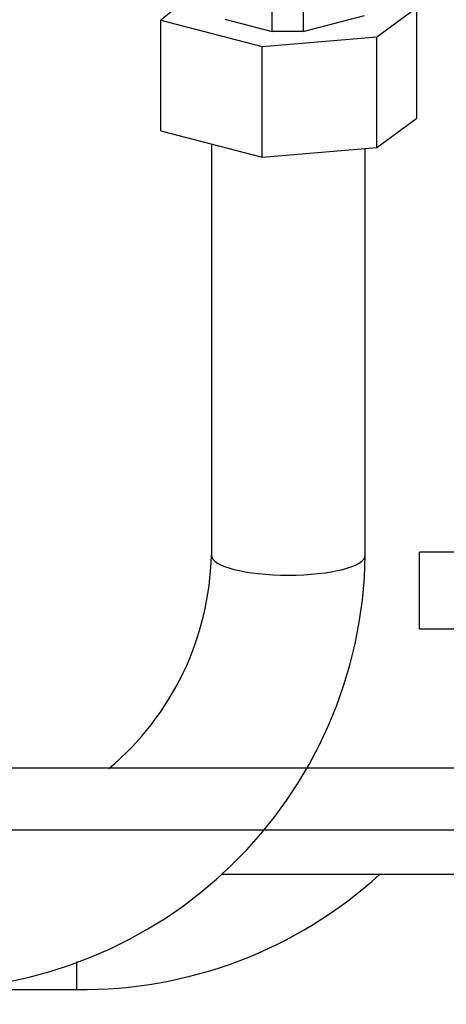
# Model space of a CAD drawing. Header units: inches. Extents: x -13.9 to 83.8, y -28.8 to 34.3.
# Tile 16 of 88: x 14.4 to 16.1, y -14.8 to -10.8. Entities that reach past the tile are written whole.
import ezdxf

# ---------------------------------------------------------------- set-up
doc = ezdxf.new("R2010")
doc.units = ezdxf.units.IN
doc.header["$MEASUREMENT"] = 0
for name, color, linetype in [('10-24_05_[SOCKET', 7, 'Continuous'), ('C80042_HIGH_PRES', 7, 'Continuous'), ('DIMS', 4, 'Continuous'), ('ELBOW_90_DEG_.38', 7, 'Continuous'), ('G-212162_SENSING', 7, 'Continuous'), ('OLME101132-806-1', 7, 'Continuous')]:
    doc.layers.add(name, color=color, linetype=linetype)
doc.styles.get("Standard").update_dxf_attribs({"font": 'arial.ttf', "height": 0.6322})
doc.dimstyles.get("Standard").update_dxf_attribs({"dimtxt": 0.6322, "dimasz": 0.6322, "dimexe": 0.6322, "dimexo": 0.125, "dimgap": 0.09, "dimtad": 0, "dimtih": 1, "dimtoh": 1, "dimzin": 0, "dimdsep": 46, "dimtxsty": 'Standard', "dimcen": 0.09, "dimadec": 0, "dimazin": 0, "dimtfac": 1, "dimtofl": 0, "dimtmove": 0, "dimatfit": 3, "dimfxl": 1, "dimtolj": 1, "dimtzin": 0, "dimarcsym": 0})

# ---------------------------------------------------------------- blocks, each defined once
blk = doc.blocks.new('*D44')
at = {"layer": 'Defpoints', "color": 0}
for p in [(22.2492, -10.2182), (25.0386, -10.2182), (15.2311, -15.153)]:
    blk.add_point(p, dxfattribs=at)
at = {"layer": 'DIMS', "color": 0, "lineweight": -2}
for p, q in [((22.3742, -10.2182), (25.6708, -10.2182)), ((25.0386, -10.8504), (25.0386, -12.2728)), ((25.0386, -14.5208), (25.0386, -13.0984)), ((15.3561, -15.153), (25.6708, -15.153))]:
    blk.add_line(p, q, dxfattribs=at)
at = {"layer": 'DIMS', "color": 0}
for points in [[(24.9332, -10.8504), (25.144, -10.8504), (25.0386, -10.2182)], [(24.9332, -14.5208), (25.144, -14.5208), (25.0386, -15.153)]]:
    blk.add_solid(points, dxfattribs=at)
at = {"layer": 'DIMS', "color": 0, "insert": (25.0386, -12.6856), "char_height": 0.6322, "attachment_point": 5}
blk.add_mtext('\\A1;5.00"', dxfattribs=at)

msp = doc.modelspace()

# ---------------------------------------------------------------- linework, layer by layer
at = {"layer": '10-24_05_[SOCKET', "color": 7, "linetype": 'Continuous'}
for p, q in [((15.9876, -13.258), (15.9876, -12.946)), ((16.1776, -12.946), (15.9876, -12.946)), ((15.9876, -13.258), (16.1776, -13.258))]:
    msp.add_line(p, q, dxfattribs=at)
at = {"layer": 'C80042_HIGH_PRES', "color": 7, "linetype": 'Continuous'}
for p, q in [((15.142, -11.2909), (15.142, -12.9592)), ((15.767, -12.9592), (15.767, -11.3092)), ((14.5954, -14.7206), (14.5954, -14.6066)), ((14.1711, -14.7206), (14.5954, -14.7206))]:
    msp.add_line(p, q, dxfattribs=at)
for centre, radius, start, end in [((13.9799, -12.9334), 1.7873, 269.1873, 359.174), ((13.9794, -12.9329), 1.1629, 309.9718, 358.7055), ((14.6207, -12.9334), 1.7873, 269.1873, 312.3616)]:
    msp.add_arc(centre, radius, start, end, dxfattribs=at)
msp.add_ellipse((15.4545, -12.9592), major_axis=(0.3125, 0), ratio=0.258819, start_param=3.141593, end_param=6.283185, dxfattribs=at)
at = {"layer": 'ELBOW_90_DEG_.38', "color": 7, "linetype": 'Continuous'}
for p, q in [((15.3892, -10.8343), (15.3892, -10.4014)), ((15.5142, -10.5928), (15.5142, -10.8343)), ((15.0869, -10.6678), (14.937, -10.7884)), ((15.8137, -10.856), (15.9764, -10.7372)), ((15.9764, -11.1865), (15.9764, -10.7372)), ((15.1964, -10.7844), (15.3892, -10.8343)), ((15.5142, -10.8343), (15.7642, -10.7696)), ((14.937, -10.7884), (15.3477, -10.8947)), ((14.937, -11.2378), (14.937, -10.7884)), ((15.3477, -10.8947), (15.8137, -10.856)), ((15.5142, -10.8343), (15.3892, -10.8343)), ((15.8137, -11.3053), (15.8137, -10.856)), ((15.3477, -11.3441), (15.3477, -10.8947)), ((15.8137, -11.3053), (15.9764, -11.1865)), ((14.937, -11.2378), (15.3477, -11.3441)), ((15.3477, -11.3441), (15.8137, -11.3053))]:
    msp.add_line(p, q, dxfattribs=at)
at = {"layer": 'G-212162_SENSING', "color": 7, "linetype": 'Continuous'}
for p, q in [((19.6741, -13.823), (12.7341, -13.823)), ((12.7341, -14.073), (19.6741, -14.073))]:
    msp.add_line(p, q, dxfattribs=at)
at = {"layer": 'OLME101132-806-1', "color": 7, "linetype": 'Continuous'}
msp.add_line((15.1832, -14.253), (16.6091, -14.253), dxfattribs=at)

# ---------------------------------------------------------------- dimensions: what is measured, and where the dimension line sits
at = {"layer": 'DIMS'}
dim = msp.add_linear_dim(base=(25.0386, -10.2182), p1=(15.2311, -15.153), p2=(22.2492, -10.2182), angle=90, text='5.00"', dimstyle='Standard', override={"dimpost": '"'}, dxfattribs=at)
dim.commit()
dim.dimension.update_dxf_attribs({"geometry": '*D44', "text_midpoint": (25.0386, -12.6856)})

doc.saveas('drawing.dxf')
